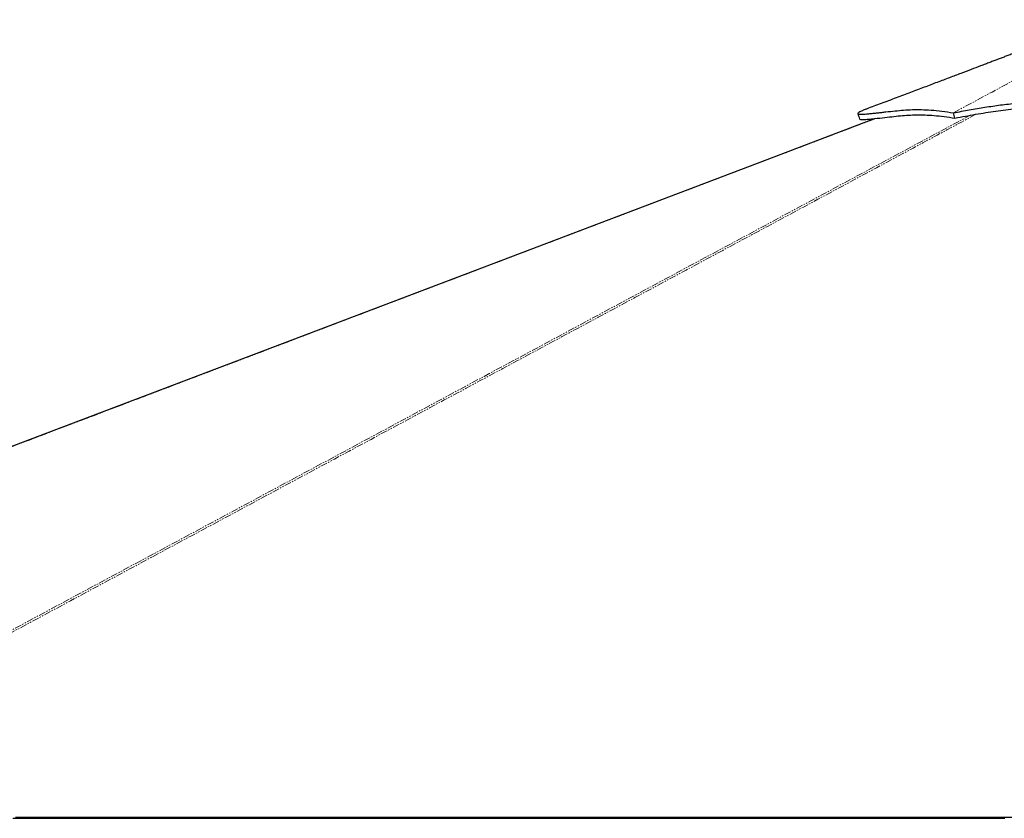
# Model space of a CAD drawing. Header units: millimetres. Extents: x 186 to 9508, y 327 to 8143.
# Tile 45 of 53: x 6424 to 7341, y 2849 to 3592. Entities that reach past the tile are written whole.
import ezdxf

# ---------------------------------------------------------------- set-up
doc = ezdxf.new("R2010")
doc.units = ezdxf.units.MM
doc.linetypes.add('PHANTOM', pattern=[12.7, 6.35, -1.27, 1.27, -1.27, 1.27, -1.27])

msp = doc.modelspace()

# ---------------------------------------------------------------- linework, layer by layer
at = {"color": 7, "linetype": 'Continuous', "lineweight": 25}
msp.add_line((7294.73, 3500.53), (7293.44, 3505.46), dxfattribs=at)
at = {"color": 8, "linetype": 'PHANTOM', "lineweight": 18, "flags": 128}
msp.add_lwpolyline([(6129.14, 2869.41), (6856.45, 3260.14), (6956.49, 3313.88), (7056.53, 3367.62), (7156.57, 3421.37), (7256.63, 3475.12), (7308.74, 3503.11)], dxfattribs=at)
at = {"color": 7, "linetype": 'Continuous', "lineweight": 25, "flags": 128}
for points in [[(7220.49, 3500.16), (7119.5, 3461.78), (6890.15, 3374.65), (6480.59, 3219.06), (5959.32, 3021.04)], [(6417.92, 2848.78), (6425.68, 2848.78), (6429.56, 2848.78), (6437.32, 2848.78), (6441.2, 2848.78), (6445.08, 2848.78), (6452.84, 2848.78), (6456.72, 2848.78), (6464.48, 2848.78), (6468.35, 2848.78), (6476.11, 2848.78), (6479.99, 2848.78), (6487.75, 2848.78), (6491.63, 2848.78), (6495.51, 2848.78), (6503.27, 2848.78), (6507.15, 2848.78), (6514.91, 2848.78), (6518.79, 2848.78), (6526.55, 2848.78), (6530.42, 2848.78), (6538.18, 2848.78), (6542.06, 2848.78), (6545.94, 2848.78), (6553.7, 2848.78), (6557.58, 2848.78), (6565.34, 2848.78), (6569.22, 2848.78), (6576.98, 2848.78), (6580.86, 2848.78), (6584.74, 2848.78), (6592.49, 2848.78), (6596.37, 2848.78), (6604.13, 2848.78), (6608.01, 2848.78), (6615.77, 2848.78), (6619.65, 2848.78), (6627.41, 2848.78), (6631.29, 2848.78), (6635.17, 2848.78), (6642.93, 2848.78), (6646.81, 2848.78), (6654.57, 2848.78), (6658.44, 2848.78), (6666.2, 2848.78), (6670.08, 2848.78), (6677.84, 2848.78), (6681.72, 2848.78), (6685.6, 2848.78), (6693.36, 2848.78), (6697.24, 2848.78), (6705, 2848.78), (6708.88, 2848.78), (6716.64, 2848.78), (6720.51, 2848.78), (6728.27, 2848.78), (6732.15, 2848.78), (6736.03, 2848.78), (6743.79, 2848.78), (6747.67, 2848.78), (6755.43, 2848.78), (6759.31, 2848.78), (6767.07, 2848.78), (6770.95, 2848.78), (6774.83, 2848.78), (6782.58, 2848.78), (6786.46, 2848.78), (6794.22, 2848.78), (6798.1, 2848.78), (6805.86, 2848.78), (6809.74, 2848.78), (6817.5, 2848.78), (6821.38, 2848.78), (6825.26, 2848.78), (6833.02, 2848.78), (6836.9, 2848.78), (6844.65, 2848.78), (6848.53, 2848.78), (6856.29, 2848.78), (6860.17, 2848.78), (6867.93, 2848.78), (6871.81, 2848.78), (6875.69, 2848.78), (6883.45, 2848.78), (6887.33, 2848.78), (6895.09, 2848.78), (6898.97, 2848.78), (6906.73, 2848.78), (6910.6, 2848.78), (6918.36, 2848.78), (6922.24, 2848.78), (6926.12, 2848.78), (6933.88, 2848.78), (6937.76, 2848.78), (6945.52, 2848.78), (6949.4, 2848.78), (6957.16, 2848.78), (6961.04, 2848.78), (6964.92, 2848.78), (6972.67, 2848.78), (6976.55, 2848.78), (6984.31, 2848.78), (6988.19, 2848.78), (6995.95, 2848.78), (6999.83, 2848.78), (7007.59, 2848.78), (7011.47, 2848.78), (7015.35, 2848.78), (7023.11, 2848.78), (7026.99, 2848.78), (7034.74, 2848.78), (7038.62, 2848.78), (7046.38, 2848.78), (7050.26, 2848.78), (7058.02, 2848.78), (7061.9, 2848.78), (7065.78, 2848.78), (7073.54, 2848.78), (7077.42, 2848.78), (7085.18, 2848.78), (7089.06, 2848.78), (7096.81, 2848.78), (7100.69, 2848.78), (7108.45, 2848.78), (7112.33, 2848.78), (7116.21, 2848.78), (7123.97, 2848.78), (7127.85, 2848.78), (7135.61, 2848.78), (7139.49, 2848.78), (7147.25, 2848.78), (7151.13, 2848.78), (7155.01, 2848.78), (7162.76, 2848.78), (7166.64, 2848.78), (7174.4, 2848.78), (7178.28, 2848.78), (7186.04, 2848.78), (7189.92, 2848.78), (7197.68, 2848.78), (7201.56, 2848.78), (7205.44, 2848.78), (7213.2, 2848.78), (7217.08, 2848.78), (7224.83, 2848.78), (7228.71, 2848.78), (7236.47, 2848.78), (7240.35, 2848.78), (7248.11, 2848.78), (7251.99, 2848.78), (7255.87, 2848.78), (7263.63, 2848.78), (7267.51, 2848.78), (7275.27, 2848.78), (7279.15, 2848.78), (7286.9, 2848.78), (7290.78, 2848.78), (7298.54, 2848.78), (7302.42, 2848.78), (7306.3, 2848.78), (7314.06, 2848.78), (7317.94, 2848.78), (7325.7, 2848.78), (7329.58, 2848.78), (7337.34, 2848.78), (7341.22, 2848.78)], [(6420.43, 2849.76), (6424.31, 2849.76), (6428.19, 2849.76), (6435.95, 2849.76), (6439.83, 2849.76), (6447.59, 2849.76), (6451.47, 2849.76), (6459.23, 2849.76), (6463.11, 2849.76), (6470.87, 2849.76), (6474.75, 2849.76), (6478.62, 2849.76), (6486.38, 2849.76), (6490.26, 2849.76), (6498.02, 2849.76), (6501.9, 2849.76), (6509.66, 2849.76), (6513.54, 2849.76), (6521.3, 2849.76), (6525.18, 2849.76), (6529.06, 2849.76), (6536.82, 2849.76), (6540.7, 2849.76), (6548.45, 2849.76), (6552.33, 2849.76), (6560.09, 2849.76), (6563.97, 2849.76), (6567.85, 2849.76), (6575.61, 2849.76), (6579.49, 2849.76), (6587.25, 2849.76), (6591.13, 2849.76), (6598.89, 2849.76), (6602.77, 2849.76), (6610.52, 2849.76), (6614.4, 2849.76), (6618.28, 2849.76), (6626.04, 2849.76), (6629.92, 2849.76), (6637.68, 2849.76), (6641.56, 2849.76), (6649.32, 2849.76), (6653.2, 2849.76), (6660.96, 2849.76), (6664.84, 2849.76), (6668.71, 2849.76), (6676.47, 2849.76), (6680.35, 2849.76), (6688.11, 2849.76), (6691.99, 2849.76), (6699.75, 2849.76), (6703.63, 2849.76), (6711.39, 2849.76), (6715.27, 2849.76), (6719.15, 2849.76), (6726.91, 2849.76), (6730.79, 2849.76), (6738.54, 2849.76), (6742.42, 2849.76), (6750.18, 2849.76), (6754.06, 2849.76), (6757.94, 2849.76), (6765.7, 2849.76), (6769.58, 2849.76), (6777.34, 2849.76), (6781.22, 2849.76), (6788.98, 2849.76), (6792.86, 2849.76), (6800.61, 2849.76), (6804.49, 2849.76), (6808.37, 2849.76), (6816.13, 2849.76), (6820.01, 2849.76), (6827.77, 2849.76), (6831.65, 2849.76), (6839.41, 2849.76), (6843.29, 2849.76), (6851.05, 2849.76), (6854.93, 2849.76), (6858.8, 2849.76), (6866.56, 2849.76), (6870.44, 2849.76), (6878.2, 2849.76), (6882.08, 2849.76), (6889.84, 2849.76), (6893.72, 2849.76), (6901.48, 2849.76), (6905.36, 2849.76), (6909.24, 2849.76), (6917, 2849.76), (6920.87, 2849.76), (6928.63, 2849.76), (6932.51, 2849.76), (6940.27, 2849.76), (6944.15, 2849.76), (6948.03, 2849.76), (6955.79, 2849.76), (6959.67, 2849.76), (6967.43, 2849.76), (6971.31, 2849.76), (6979.07, 2849.76), (6982.95, 2849.76), (6990.7, 2849.76), (6994.58, 2849.76), (6998.46, 2849.76), (7006.22, 2849.76), (7010.1, 2849.76), (7017.86, 2849.76), (7021.74, 2849.76), (7029.5, 2849.76), (7033.38, 2849.76), (7041.14, 2849.76), (7045.02, 2849.76), (7048.89, 2849.76), (7056.65, 2849.76), (7060.53, 2849.76), (7068.29, 2849.76), (7072.17, 2849.76), (7079.93, 2849.76), (7083.81, 2849.76), (7091.57, 2849.76), (7095.45, 2849.76), (7099.33, 2849.76), (7107.09, 2849.76), (7110.96, 2849.76), (7118.72, 2849.76), (7122.6, 2849.76), (7130.36, 2849.76), (7134.24, 2849.76), (7138.12, 2849.76), (7145.88, 2849.76), (7149.76, 2849.76), (7157.52, 2849.76), (7161.4, 2849.76), (7169.16, 2849.76), (7173.03, 2849.76), (7180.79, 2849.76), (7184.67, 2849.76), (7188.55, 2849.76), (7196.31, 2849.76), (7200.19, 2849.76), (7207.95, 2849.76), (7211.83, 2849.76), (7219.59, 2849.76), (7223.47, 2849.76), (7231.23, 2849.76), (7235.1, 2849.76), (7238.98, 2849.76), (7246.74, 2849.76), (7250.62, 2849.76), (7258.38, 2849.76), (7262.26, 2849.76), (7270.02, 2849.76), (7273.9, 2849.76), (7281.66, 2849.76), (7285.54, 2849.76), (7289.42, 2849.76), (7297.17, 2849.76), (7301.05, 2849.76), (7308.81, 2849.76), (7312.69, 2849.76), (7320.45, 2849.76), (7324.33, 2849.76), (7328.21, 2849.76), (7335.97, 2849.76), (7339.85, 2849.76), (7347.61, 2849.76)]]:
    msp.add_lwpolyline(points, dxfattribs=at)
at = {"color": 7, "linetype": 'Continuous', "lineweight": 25}
for points, knots in [([(7431.26, 3592.12), (7427.3, 3590.6), (7419.26, 3587.51), (7407.5, 3583), (7396.32, 3578.73), (7386.17, 3574.85), (7377.09, 3571.38), (7369.06, 3568.31), (7362.06, 3565.64), (7356.01, 3563.33), (7350.74, 3561.32), (7346.24, 3559.61), (7342.2, 3558.07), (7338.48, 3556.65), (7334.74, 3555.23), (7330.94, 3553.78), (7327.02, 3552.29), (7322.87, 3550.71), (7317.13, 3548.53), (7309.56, 3545.65), (7299.93, 3541.99), (7289.38, 3537.99), (7277.98, 3533.68), (7265.88, 3529.1), (7253.12, 3524.28), (7239.74, 3519.23), (7226.11, 3514.11), (7216.95, 3510.67), (7212.48, 3508.99)], [0, 0, 0, 0, 0.054153, 0.109857, 0.160875, 0.207202, 0.248864, 0.285283, 0.317292, 0.344939, 0.368268, 0.389589, 0.406613, 0.423504, 0.44062, 0.457953, 0.475669, 0.494607, 0.514879, 0.554549, 0.598519, 0.646797, 0.698947, 0.754622, 0.812662, 0.873951, 0.9384, 1, 1, 1, 1]), ([(7293.43, 3505.46), (7298.33, 3506.38), (7308.23, 3508.24), (7322.7, 3510.71), (7337.19, 3512.82), (7350.73, 3514.35), (7363.38, 3515.31), (7375.16, 3515.77), (7387.17, 3515.75), (7398.85, 3515.21), (7410.15, 3514.19), (7420.96, 3512.75), (7431.74, 3511.01), (7442.4, 3509.16), (7452.87, 3507.37), (7463.11, 3505.8), (7473.05, 3504.59), (7481.18, 3503.98), (7487.56, 3503.82), (7492.35, 3503.87), (7497, 3504.14), (7501.55, 3504.61), (7504.45, 3505.15), (7505.93, 3505.42)], [0, 0, 0, 0, 0.0690088, 0.1392912, 0.2106432, 0.2827427, 0.3397069, 0.3967989, 0.4539505, 0.511196, 0.5602034, 0.6091095, 0.6573544, 0.7048847, 0.7515384, 0.7971517, 0.8416147, 0.8849971, 0.907805, 0.9305036, 0.9532329, 0.9761725, 1, 1, 1, 1]), ([(7294.73, 3500.53), (7297.97, 3501.14), (7304.46, 3502.36), (7313.97, 3504.07), (7323.37, 3505.64), (7335.77, 3507.52), (7348.1, 3509.03), (7360.52, 3510.08), (7369.94, 3510.6), (7379.49, 3510.82), (7389.16, 3510.72), (7398.97, 3510.25), (7408.96, 3509.39), (7419.18, 3508.09), (7430.64, 3506.28), (7443.29, 3504.07), (7457.08, 3501.75), (7468.58, 3500.18), (7477.7, 3499.34), (7484.26, 3499), (7490.49, 3498.95), (7496.35, 3499.21), (7502.07, 3499.76), (7505.67, 3500.44), (7507.48, 3500.78)], [0, 0, 0, 0, 0.045549, 0.091192, 0.136752, 0.182315, 0.273634, 0.319466, 0.365296, 0.411328, 0.457354, 0.502907, 0.548618, 0.594855, 0.641249, 0.702595, 0.763944, 0.82533, 0.856263, 0.887188, 0.914965, 0.943156, 0.971341, 1, 1, 1, 1]), ([(7212.49, 3508.98), (7212, 3508.8), (7210.28, 3508.17), (7208.03, 3507.21), (7205.94, 3506.19), (7204.67, 3505.41), (7204.1, 3504.79), (7204.37, 3504.38), (7205.27, 3504.16), (7207.1, 3504.06), (7210.15, 3504.18), (7214.37, 3504.56), (7218.67, 3505.01), (7222.76, 3505.45), (7226.7, 3505.89), (7232.2, 3506.52), (7239, 3507.27), (7247.04, 3508.02), (7255.03, 3508.47), (7263.39, 3508.51), (7272.39, 3508.05), (7282.23, 3507.09), (7289.7, 3506), (7293.43, 3505.46)], [0, 0, 0, 0, 0.011373, 0.040194, 0.059471, 0.078792, 0.098126, 0.117367, 0.136476, 0.155459, 0.19235, 0.22896, 0.2653, 0.301604, 0.337953, 0.374349, 0.460362, 0.54673, 0.636858, 0.727353, 0.818126, 0.909055, 1, 1, 1, 1]), ([(7204.26, 3504.6), (7204.55, 3503.77), (7205.12, 3502.13), (7205.7, 3500.49), (7205.99, 3499.66)], [0, 0, 0, 0, 0.5000035, 1, 1, 1, 1]), ([(7205.99, 3499.71), (7206.05, 3499.63), (7206.27, 3499.37), (7207.5, 3499.21), (7209.54, 3499.2), (7212.63, 3499.36), (7218.86, 3499.94), (7227.23, 3500.88), (7236.01, 3501.87), (7243.94, 3502.71), (7251.51, 3503.33), (7259.04, 3503.63), (7266.85, 3503.55), (7275.25, 3503.03), (7284.39, 3502.07), (7291.28, 3501.04), (7294.73, 3500.53)], [0, 0, 0, 0, 0.013028, 0.043644, 0.068911, 0.094196, 0.145344, 0.247617, 0.341391, 0.435268, 0.529269, 0.623289, 0.71711, 0.811028, 0.905395, 1, 1, 1, 1])]:
    msp.add_open_spline(points, degree=3, knots=knots, dxfattribs=at)
at = {"color": 8, "linetype": 'PHANTOM', "lineweight": 18}
for points, knots in [([(7293.43, 3505.46), (7331.56, 3526.08), (7380.19, 3552.38), (7431.98, 3580.36), (7447.3, 3588.63), (7452.1, 3591.21), (7453.78, 3592.12)], [0, 0, 0, 0, 0.7139533, 0.9104664, 0.9686056, 1, 1, 1, 1]), ([(7314.28, 3504.1), (7290.26, 3491.18), (7229.9, 3458.71), (7133.13, 3406.71), (7024.02, 3348.08), (6914.91, 3289.45), (6805.79, 3230.82), (6533, 3084.26), (6296.56, 2957.24), (6096.5, 2849.76)], [0, 0, 0, 0, 0.059204, 0.148804, 0.238404, 0.328003, 0.417603, 0.507202, 1, 1, 1, 1]), ([(7221.2, 3500.23), (7190.6, 3488.6), (7108.57, 3457.42), (6975.09, 3406.71), (6820.77, 3348.08), (6666.44, 3289.45), (6512.12, 3230.82), (6126.31, 3084.26), (5791.94, 2957.24), (5509.01, 2849.76)], [0, 0, 0, 0, 0.053613, 0.143745, 0.233877, 0.324009, 0.414141, 0.504273, 1, 1, 1, 1])]:
    msp.add_open_spline(points, degree=3, knots=knots, dxfattribs=at)

doc.saveas('drawing.dxf')
